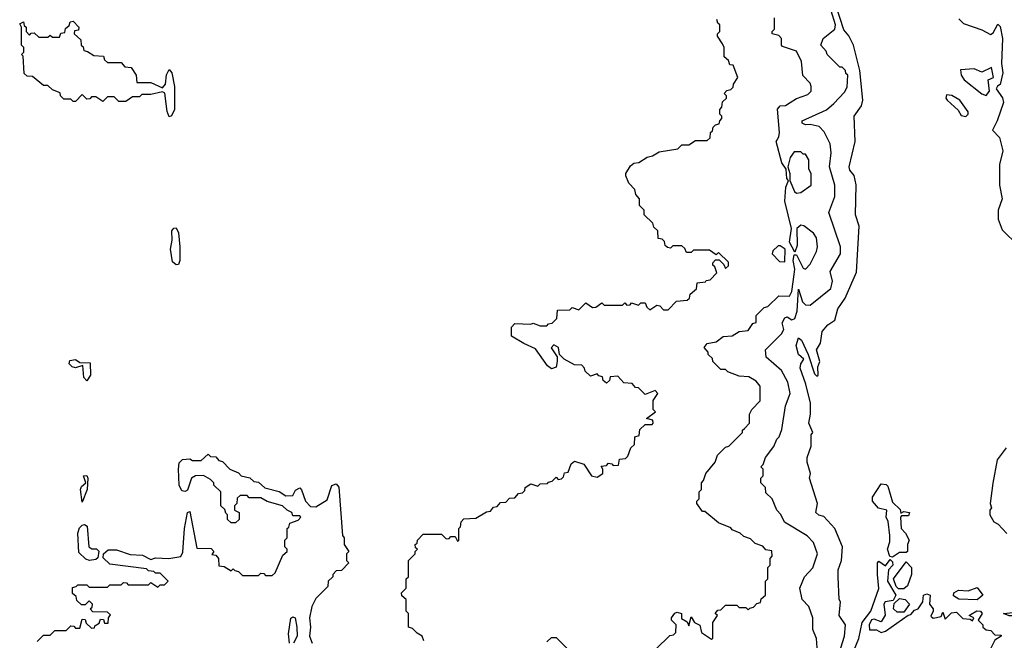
# Model space of a CAD drawing. Extents: x 2668140 to 2765664, y 823621 to 955240.
# Tile 201 of 256: x 2686292 to 2690594, y 905557 to 908267. Entities that reach past the tile are written whole.
import ezdxf

# ---------------------------------------------------------------- set-up
doc = ezdxf.new("R2010")
doc.units = 0

msp = doc.modelspace()

# ---------------------------------------------------------------- linework, layer by layer
at = {"layer": '0CON02XD'}
for points in [[(2689880, 905525), (2689896, 905575), (2689900, 905625), (2689872.5, 905665), (2689877.5, 905725), (2689872.5, 905735), (2689867.5, 905835), (2689867.5, 905865), (2689882.5, 905905), (2689886.7, 905965), (2689852.5, 906045), (2689805, 906097.5), (2689783, 906103), (2689770, 906115), (2689777.5, 906155), (2689742.5, 906265), (2689747.5, 906285), (2689732.5, 906335), (2689732.5, 906355), (2689750, 906405), (2689750, 906455), (2689757.5, 906465), (2689740, 906505), (2689747.5, 906545), (2689746.7, 906593.3), (2689727.1, 906675), (2689701.4, 906745), (2689704, 906765), (2689717.5, 906785), (2689694.2, 906805), (2689684.4, 906844.4), (2689695, 906877.5), (2689708, 906868), (2689736.7, 906805), (2689765, 906720), (2689775, 906710), (2689780, 906715), (2689778.3, 906751.7), (2689787.5, 906775), (2689772.5, 906825), (2689790, 906855), (2689797.5, 906905), (2689822.5, 906935), (2689852.5, 906955), (2689866.7, 907005), (2689898.8, 907051.2), (2689947.5, 907165), (2689960, 907365), (2689943.8, 907415), (2689946.4, 907546.4), (2689937, 907587), (2689919.3, 907609.3), (2689916.2, 907625), (2689942.5, 907735), (2689937.5, 907845), (2689969.7, 907890.3), (2689975.8, 907915), (2689962.5, 908045), (2689934, 908155), (2689915, 908196.7), (2689892.5, 908222.5), (2689840.9, 908380.9)], [(2689071.7, 905518.3), (2689131.7, 905578.3), (2689148.3, 905581.7), (2689158.3, 905591.7), (2689160, 905625), (2689140, 905645), (2689140, 905655), (2689153.8, 905676.2), (2689165, 905680), (2689182.5, 905675), (2689183, 905653), (2689208.3, 905638.3), (2689215, 905620), (2689225, 905660), (2689240, 905635), (2689263.3, 905623.3), (2689270.7, 905590.7), (2689315, 905562.5), (2689320, 905565), (2689320, 905635), (2689340, 905665), (2689330, 905675), (2689341.7, 905688.3), (2689355, 905690), (2689375, 905710), (2689425, 905710), (2689435, 905700), (2689465, 905700), (2689475, 905690), (2689481.7, 905698.3), (2689498.3, 905701.7), (2689511.7, 905718.3), (2689528.3, 905721.7), (2689531.7, 905738.3), (2689550, 905755), (2689550, 905815), (2689560, 905825), (2689560, 905875), (2689570, 905885), (2689570, 905915), (2689580, 905925), (2689578.3, 905948.3), (2689551.7, 905951.7), (2689538.3, 905968.3), (2689505, 905980), (2689485, 906000), (2689455, 906010), (2689440, 906025), (2689405, 906040), (2689398.3, 906048.3), (2689345, 906070), (2689285, 906120), (2689275, 906120), (2689250, 906155), (2689250, 906165), (2689260, 906175), (2689260, 906205), (2689270, 906215), (2689270, 906245), (2689280, 906255), (2689290, 906285), (2689330, 906335), (2689340, 906365), (2689375, 906400), (2689390, 906405), (2689450, 906465), (2689450, 906475), (2689458.3, 906481.7), (2689480, 906505), (2689480, 906545), (2689490, 906565), (2689527, 906603), (2689527, 906667), (2689509.3, 906689.3), (2689477, 906707), (2689435, 906710), (2689385, 906730), (2689375, 906740), (2689355, 906740), (2689320, 906775), (2689318.3, 906788.3), (2689300, 906805), (2689300, 906815), (2689282.5, 906835), (2689295, 906852.5), (2689335, 906860), (2689365, 906884), (2689405, 906886.7), (2689435, 906906.2), (2689475, 906910), (2689495, 906940), (2689510, 906945), (2689510, 906975), (2689545, 907010), (2689560, 907015), (2689608.3, 907061.7), (2689655, 907060), (2689665, 907080), (2689675.6, 907155), (2689677.8, 907177.8), (2689670.8, 907215), (2689675, 907240), (2689685, 907240), (2689715, 907182.5), (2689725, 907177.5), (2689745, 907200), (2689772.5, 907255), (2689777.5, 907275), (2689772.5, 907315), (2689760, 907335), (2689717, 907367), (2689705, 907370), (2689687.5, 907355), (2689688.3, 907281.7), (2689678.3, 907251.7), (2689655.6, 907295), (2689663.8, 907355), (2689634.2, 907474.2), (2689639.2, 907535), (2689650, 907565), (2689643.9, 907573.9), (2689640, 907615), (2689622.2, 907642.2), (2689596.7, 907735), (2689608.8, 907755), (2689612, 907775), (2689603, 907877), (2689615, 907891.2), (2689637, 907893), (2689657.5, 907905), (2689685, 907922.5), (2689735, 907940), (2689750, 907955), (2689750, 907975), (2689745, 907990), (2689713, 908023), (2689707.5, 908085), (2689685, 908130), (2689625, 908150), (2689620, 908155), (2689620, 908185), (2689608.3, 908198.3), (2689580, 908205), (2689580, 908215), (2689590, 908225), (2689590, 908275)], [(2689776.7, 905525), (2689772.5, 905565), (2689757.5, 905605), (2689757.5, 905655), (2689740, 905705), (2689710, 905735), (2689700, 905785), (2689720, 905835), (2689757, 905873), (2689777.5, 905935), (2689760, 905985), (2689733, 906013), (2689633.6, 906073.6), (2689617, 906107), (2689600, 906125), (2689580, 906175), (2689551.7, 906201.7), (2689550, 906225), (2689530, 906245), (2689530, 906265), (2689540, 906275), (2689540, 906305), (2689530, 906315), (2689540, 906325), (2689550, 906355), (2689587, 906403), (2689600, 906435), (2689610, 906445), (2689621.7, 906478.3), (2689638.3, 906581.7), (2689657.5, 906635), (2689647.5, 906685), (2689620, 906735), (2689553.6, 906793.6), (2689550, 906825), (2689620, 906895), (2689630, 906915), (2689623.3, 906943.3), (2689634.3, 906965.7), (2689645, 906970), (2689665, 906956.7), (2689677.7, 906962.3), (2689689.2, 906995), (2689695, 907090), (2689712.5, 907035), (2689725, 907022.5), (2689745, 907020), (2689836.4, 907093.6), (2689842.5, 907125), (2689833, 907167), (2689877.5, 907245), (2689877.5, 907275), (2689827.5, 907425), (2689853.3, 907495), (2689852.5, 907545), (2689830, 907625), (2689836.7, 907685), (2689832.5, 907725), (2689807, 907777), (2689785, 907800), (2689745, 907810), (2689725, 907807.5), (2689710, 907815), (2689710, 907825), (2689816.1, 907873.9), (2689849.5, 907900.5), (2689895, 907950), (2689907, 907973), (2689910, 908025), (2689901.7, 908031.7), (2689900, 908045), (2689885, 908060), (2689875, 908060), (2689820, 908115), (2689815, 908130), (2689792.5, 908155), (2689802.5, 908185), (2689852.5, 908225), (2689856.7, 908245), (2689836.7, 908305)], [(2686945, 907842.5), (2686935.8, 907865.8), (2686925.7, 907945.7), (2686915, 907952.5), (2686865, 907940), (2686825, 907940), (2686815, 907930), (2686785, 907930), (2686755, 907910), (2686725, 907910), (2686705, 907930), (2686675, 907930), (2686655, 907910), (2686625, 907930), (2686605, 907930), (2686598.3, 907921.7), (2686585, 907920), (2686565, 907940), (2686535, 907910), (2686525, 907910), (2686515, 907920), (2686485, 907920), (2686470, 907935), (2686468.3, 907948.3), (2686435, 907960), (2686415, 907980), (2686395, 907980), (2686348.3, 908018.3), (2686325, 908020), (2686311.7, 908031.7), (2686307.5, 908107.5), (2686300, 908115), (2686310, 908125), (2686310, 908145), (2686300, 908155), (2686300, 908235), (2686291.7, 908248.3), (2686308.3, 908258.3), (2686311.7, 908241.7), (2686320, 908235), (2686320, 908215), (2686335, 908200), (2686341.7, 908208.3), (2686355, 908210), (2686375, 908190), (2686415, 908190), (2686425, 908200), (2686435, 908190), (2686465, 908190), (2686471.7, 908208.3), (2686488.3, 908211.7), (2686491.7, 908228.3), (2686508.3, 908241.7), (2686511.7, 908258.3), (2686525, 908260), (2686550, 908235), (2686548.3, 908221.7), (2686531.7, 908218.3), (2686530, 908205), (2686558.3, 908178.3), (2686560, 908155), (2686568.3, 908148.3), (2686571.7, 908131.7), (2686588.3, 908128.3), (2686615, 908110), (2686658.3, 908108.3), (2686661.7, 908091.7), (2686675, 908080), (2686735, 908080), (2686751.7, 908061.7), (2686778.3, 908058.3), (2686800, 908025), (2686803, 907993), (2686865, 907992.5), (2686915, 907970), (2686928, 907985), (2686933.6, 908026.4), (2686945, 908050), (2686956.7, 908035), (2686968.6, 907975), (2686967.5, 907875), (2686955, 907846.7), (2686945, 907842.5)], [(2688495, 906852.5), (2688440, 906885), (2688440, 906925), (2688455, 906940), (2688525, 906937.5), (2688535, 906942.5), (2688565, 906930), (2688595, 906930), (2688601.7, 906938.3), (2688618.3, 906941.7), (2688638.3, 906961.7), (2688641.7, 906998.3), (2688695, 907000), (2688705, 907010), (2688735, 907000), (2688765, 907030), (2688795, 907010), (2688808.3, 907011.7), (2688835, 907030), (2688845, 907020), (2688925, 907020), (2688935, 907030), (2688945, 907020), (2688958.3, 907021.7), (2688965, 907030), (2688995, 907020), (2689005, 907030), (2689025, 907030), (2689031.7, 907011.7), (2689045, 907000), (2689075, 907020), (2689088.3, 907018.3), (2689105, 907000), (2689125, 907000), (2689161.7, 907038.3), (2689208.3, 907041.7), (2689218.3, 907051.7), (2689221.7, 907068.3), (2689248.3, 907091.7), (2689251.7, 907118.3), (2689288.3, 907121.7), (2689291.7, 907128.3), (2689308.3, 907131.7), (2689338.3, 907161.7), (2689328.3, 907188.3), (2689320, 907195), (2689320, 907205), (2689331.7, 907218.3), (2689348.3, 907218.3), (2689368.3, 907198.3), (2689375, 907180), (2689388.3, 907191.7), (2689388.3, 907208.3), (2689345, 907250), (2689335, 907240), (2689305, 907260), (2689235, 907260), (2689225, 907250), (2689205, 907250), (2689198.3, 907268.3), (2689185, 907280), (2689145, 907280), (2689135, 907270), (2689121.7, 907271.7), (2689111.7, 907281.7), (2689108.3, 907298.3), (2689098.3, 907308.3), (2689081.7, 907311.7), (2689080, 907345), (2689061.7, 907361.7), (2689058.3, 907378.3), (2689020, 907415), (2689020, 907435), (2689000, 907455), (2689000, 907485), (2688983, 907503), (2688980, 907525), (2688953, 907553), (2688940, 907585), (2688940, 907595), (2688960.7, 907629.3), (2688975, 907640), (2688997, 907643), (2689033, 907667), (2689057, 907673), (2689085, 907690), (2689167, 907703), (2689185, 907720), (2689215, 907720), (2689245, 907740), (2689295, 907740), (2689308.3, 907751.7), (2689310, 907775), (2689318.3, 907781.7), (2689321.7, 907798.3), (2689331.7, 907808.3), (2689348.3, 907811.7), (2689350, 907825), (2689360, 907835), (2689360, 907845), (2689350, 907855), (2689350, 907875), (2689360, 907885), (2689361.7, 907908.3), (2689380, 907925), (2689380, 907935), (2689370, 907945), (2689381.7, 907958.3), (2689398.3, 907961.7), (2689408.3, 907971.7), (2689410, 907985), (2689430, 908015), (2689408.3, 908068.3), (2689395, 908070), (2689388.3, 908088.3), (2689370, 908105), (2689370, 908145), (2689361.7, 908161.7), (2689340, 908195), (2689340, 908205), (2689350, 908215), (2689350, 908245), (2689341.7, 908251.7), (2689338.3, 908268.3)], [(2690395, 908270), (2690415, 908250), (2690495, 908222.5), (2690533, 908203), (2690545, 908210), (2690565, 908247.5), (2690575, 908237.5), (2690585.7, 908184.3), (2690581.2, 908075), (2690587.5, 908035), (2690576.2, 907983.8), (2690563.3, 907976.7), (2690557.5, 907965), (2690586.1, 907926.1), (2690590, 907905), (2690562.5, 907825), (2690542, 907785), (2690572.9, 907752.9), (2690587.5, 907695), (2690572, 907635), (2690572, 907545), (2690583.8, 907485), (2690567.1, 907435), (2690566.7, 907396.7), (2690585, 907350), (2690655, 907280)], [(2690515, 907936.2), (2690528.8, 907955), (2690522.5, 908005), (2690546.2, 908015), (2690538.3, 908058.3), (2690495, 908037.5), (2690462, 908052), (2690402.3, 908047.7), (2690405.6, 908025), (2690418.9, 908005), (2690495, 907942.9), (2690515, 907936.2)], [(2690425, 907844.3), (2690435.8, 907855), (2690435.7, 907865), (2690400, 907915), (2690365, 907936.2), (2690340.7, 907939.3), (2690337.5, 907925), (2690343.3, 907915), (2690392, 907872), (2690405, 907848.8), (2690425, 907844.3)], [(2689685, 907510), (2689705, 907512.5), (2689750, 907545), (2689750, 907595), (2689740, 907615), (2689740, 907655), (2689725, 907680), (2689715, 907680), (2689705, 907690), (2689675, 907690), (2689657.5, 907665), (2689647.5, 907625), (2689656.7, 907595), (2689656.7, 907565), (2689677, 907517), (2689685, 907510)], [(2686975, 907196.7), (2686959.2, 907209.2), (2686951.2, 907265), (2686958, 907305), (2686956.2, 907345), (2686965, 907356), (2686975, 907358), (2686986.1, 907336.1), (2686991.2, 907275), (2686991.2, 907215), (2686985, 907197.5), (2686975, 907196.7)], [(2689635, 907210), (2689636.7, 907265), (2689615, 907280), (2689605, 907280), (2689581.7, 907258.3), (2689580, 907245), (2689611.7, 907211.7), (2689635, 907210)], [(2688057.5, 905555), (2688050, 905575), (2688028.3, 905588.3), (2688008.3, 905608.3), (2687990, 905615), (2687990, 905675), (2687980, 905685), (2687980, 905735), (2687961.7, 905751.7), (2687960, 905765), (2687980, 905785), (2687980, 905825), (2687990, 905835), (2687990, 905905), (2688020, 905935), (2688020, 905945), (2688030, 905955), (2688021.7, 905961.7), (2688020, 905975), (2688028.3, 905981.7), (2688030, 905995), (2688055, 906020), (2688135, 906020), (2688155, 906000), (2688168.3, 906001.7), (2688175, 906010), (2688195, 906010), (2688205, 905990), (2688210, 905995), (2688210, 906045), (2688217, 906053), (2688220, 906075), (2688231.7, 906088.3), (2688285, 906090), (2688331.7, 906118.3), (2688348.3, 906121.7), (2688361.7, 906138.3), (2688378.3, 906141.7), (2688391.7, 906158.3), (2688415, 906160), (2688431.7, 906178.3), (2688455, 906180), (2688471.7, 906198.3), (2688488.3, 906201.7), (2688498.3, 906211.7), (2688500, 906225), (2688525, 906240), (2688555, 906230), (2688565, 906240), (2688598.3, 906241.7), (2688601.7, 906248.3), (2688618.3, 906251.7), (2688635, 906270), (2688645, 906260), (2688658.3, 906261.7), (2688668.3, 906271.7), (2688671.7, 906288.3), (2688688.3, 906291.7), (2688701.7, 906328.3), (2688715, 906340), (2688756.2, 906326.2), (2688790, 906275), (2688815, 906270), (2688840, 906285), (2688840, 906305), (2688831.7, 906318.3), (2688855, 906320), (2688865, 906330), (2688878.3, 906328.3), (2688885, 906320), (2688908.3, 906321.7), (2688911.7, 906348.3), (2688938.3, 906351.7), (2688948.3, 906361.7), (2688961.7, 906398.3), (2688978.3, 906411.7), (2688980, 906445), (2688998.3, 906451.7), (2689001.7, 906478.3), (2689025, 906500), (2689055, 906500), (2689060, 906505), (2689058.3, 906518.3), (2689030, 906525), (2689070, 906555), (2689060, 906565), (2689060, 906605), (2689080, 906635), (2689068.3, 906648.3), (2689025, 906630), (2688995, 906660), (2688981.7, 906661.7), (2688968.3, 906678.3), (2688931.7, 906681.7), (2688905, 906710), (2688871.7, 906708.3), (2688868.3, 906691.7), (2688855, 906680), (2688841.7, 906691.7), (2688838.3, 906708.3), (2688821.7, 906711.7), (2688815, 906720), (2688785, 906710), (2688761.7, 906731.7), (2688760, 906745), (2688748.3, 906758.3), (2688715, 906760), (2688670, 906785), (2688650, 906805), (2688646.1, 906836.1), (2688625, 906847.5), (2688613.6, 906833.6), (2688640, 906795), (2688640, 906775), (2688635, 906750), (2688615, 906742.5), (2688597.5, 906755), (2688545, 906830), (2688495, 906852.5)], [(2686585, 906690), (2686572.5, 906705), (2686567.5, 906757.5), (2686535, 906747.5), (2686521.2, 906751.2), (2686507.5, 906765), (2686510.7, 906779.3), (2686535, 906783.3), (2686555, 906770), (2686599.3, 906769.3), (2686601.2, 906715), (2686585, 906690)], [(2690601.7, 906398.3), (2690562.5, 906345), (2690543, 906243), (2690532.5, 906155), (2690537.5, 906135), (2690530, 906125), (2690530, 906105), (2690547.5, 906075), (2690567.5, 906065), (2690605, 906023.3)], [(2686368.3, 905551.7), (2686395, 905580), (2686425, 905580), (2686445, 905600), (2686495, 905600), (2686515, 905620), (2686528.3, 905618.3), (2686535, 905610), (2686555, 905610), (2686565, 905650), (2686578.3, 905648.3), (2686581.7, 905631.7), (2686605, 905610), (2686618.3, 905611.7), (2686620, 905620), (2686638.3, 905631.7), (2686645, 905650), (2686658.3, 905648.3), (2686661.7, 905631.7), (2686678.3, 905631.7), (2686680, 905655), (2686688.3, 905668.3), (2686675, 905680), (2686611.7, 905681.7), (2686600, 905695), (2686608.3, 905701.7), (2686610, 905715), (2686595, 905730), (2686578.3, 905711.7), (2686561.7, 905711.7), (2686541.7, 905731.7), (2686538.3, 905748.3), (2686521.7, 905761.7), (2686521.7, 905788.3), (2686538.3, 905791.7), (2686545, 905800), (2686585, 905800), (2686595, 905790), (2686675, 905790), (2686685, 905800), (2686735, 905800), (2686745, 905810), (2686758.3, 905808.3), (2686765, 905800), (2686855, 905800), (2686865, 905810), (2686895, 905790), (2686905, 905800), (2686925, 905800), (2686940, 905815), (2686905, 905850), (2686885, 905850), (2686878.3, 905858.3), (2686855, 905860), (2686845, 905870), (2686685, 905890), (2686657, 905917), (2686657.5, 905935), (2686677.7, 905952.3), (2686715, 905952.5), (2686775, 905931.2), (2686828.3, 905928.3), (2686865, 905910), (2686885, 905916.7), (2686943.8, 905913.8), (2686995, 905923.8), (2687005, 905942.5), (2687011.4, 906045), (2687024.2, 906115.8), (2687035, 906120), (2687065, 905960), (2687128.3, 905958.3), (2687140, 905945), (2687131.7, 905931.7), (2687148.3, 905928.3), (2687160, 905915), (2687161.7, 905881.7), (2687185, 905880), (2687215, 905860), (2687225, 905870), (2687231.7, 905861.7), (2687248.3, 905858.3), (2687265, 905840), (2687335, 905840), (2687345, 905850), (2687358.3, 905848.3), (2687365, 905840), (2687395, 905840), (2687408.3, 905851.7), (2687441.7, 905928.3), (2687460, 905945), (2687460, 905955), (2687450, 905965), (2687450, 905995), (2687460, 906005), (2687460, 906045), (2687468.3, 906051.7), (2687471.7, 906068.3), (2687508.3, 906081.7), (2687520, 906095), (2687515, 906100), (2687485, 906100), (2687480, 906115), (2687460, 906125), (2687440, 906145), (2687373, 906163), (2687345, 906180), (2687295, 906180), (2687285, 906190), (2687255, 906190), (2687241.7, 906178.3), (2687240, 906155), (2687230, 906145), (2687230, 906125), (2687250, 906115), (2687250, 906085), (2687235, 906070), (2687215, 906070), (2687200, 906085), (2687200, 906105), (2687191.7, 906111.7), (2687188.3, 906128.3), (2687170, 906145), (2687170, 906205), (2687140, 906235), (2687140, 906245), (2687125, 906260), (2687095, 906277.5), (2687060, 906275), (2687042.5, 906265), (2687025, 906212.5), (2687015, 906206.7), (2687000, 906210), (2686988.8, 906235), (2686986.1, 906303.9), (2686988.3, 906331.7), (2687003, 906347), (2687035, 906350), (2687047, 906343), (2687085, 906342.5), (2687115, 906370), (2687125, 906360), (2687148.3, 906358.3), (2687161.7, 906341.7), (2687178.3, 906338.3), (2687210, 906305), (2687248.3, 906288.3), (2687260, 906275), (2687297, 906267), (2687315, 906250), (2687335, 906247.5), (2687363, 906223), (2687425, 906207.5), (2687455, 906187.5), (2687485, 906190), (2687496.7, 906213.3), (2687515, 906222.5), (2687523.6, 906213.6), (2687540, 906165), (2687561.7, 906141.7), (2687585, 906140), (2687635, 906170), (2687655, 906232.5), (2687675, 906240), (2687686.1, 906226.1), (2687702.5, 906015), (2687710, 906005), (2687710, 905975), (2687730, 905945), (2687720, 905935), (2687720, 905905), (2687730, 905895), (2687698.3, 905861.7), (2687675, 905860), (2687660, 905845), (2687660, 905835), (2687640, 905815), (2687638.3, 905791.7), (2687585, 905740), (2687567.5, 905705), (2687557.5, 905655), (2687562.5, 905615), (2687557.5, 905575), (2687570, 905545)], [(2686565, 906160), (2686556.7, 906215), (2686561.7, 906228.3), (2686580, 906245), (2686570, 906275), (2686585, 906277.5), (2686590, 906265), (2686586.7, 906215), (2686565, 906160)], [(2690105, 905920), (2690093, 905923), (2690083.8, 905955), (2690093, 905987), (2690093.3, 906015), (2690086.4, 906076.4), (2690077.5, 906095), (2690080, 906125), (2690043.9, 906133.9), (2690017.5, 906165), (2690018.3, 906181.7), (2690055, 906240), (2690077, 906237), (2690085, 906230), (2690105, 906160), (2690138.3, 906128.3), (2690141.7, 906111.7), (2690155, 906120), (2690180, 906115), (2690175, 906100), (2690145, 906100), (2690140, 906095), (2690142.5, 906045), (2690162.5, 906025), (2690177.5, 905995), (2690170, 905975), (2690170, 905945), (2690165, 905940), (2690135, 905940), (2690105, 905920)], [(2686596.4, 905906.4), (2686581.2, 905911.2), (2686550, 905940), (2686545.8, 906025), (2686552.3, 906047.7), (2686565, 906060), (2686575, 906063.3), (2686586.7, 906055), (2686593.3, 905965), (2686607, 905957), (2686627, 905957), (2686637, 905947), (2686632.5, 905917.5), (2686625, 905910), (2686596.4, 905906.4)], [(2689937.5, 905515), (2689957.5, 905565), (2689972.5, 905635), (2690010, 905685), (2690046.1, 905783.9), (2690040, 905845), (2690040, 905895), (2690045, 905902.5), (2690075, 905882.5), (2690095, 905910), (2690105, 905900), (2690106.7, 905885), (2690087.5, 905865), (2690083.8, 905815), (2690120, 905755), (2690108.3, 905731.7), (2690072.5, 905725), (2690067.5, 905715), (2690073, 905667), (2690055, 905637.5), (2690025, 905650), (2690013.3, 905646.7), (2690002.5, 905625), (2690005, 905602.5), (2690035, 905603.3), (2690055, 905591.2), (2690075, 905596.7), (2690173, 905667), (2690185, 905670), (2690201.2, 905688.8), (2690217.5, 905695), (2690237.5, 905725), (2690240, 905755), (2690255, 905760), (2690270, 905755), (2690266.2, 905715), (2690282.5, 905695), (2690283.3, 905685), (2690272.5, 905662.5), (2690283.3, 905653.3), (2690318.3, 905661.7), (2690325, 905680), (2690335, 905650), (2690363, 905677), (2690385, 905680), (2690413, 905653), (2690445, 905650), (2690455, 905642.5), (2690460, 905655), (2690440, 905665), (2690448.3, 905671.7), (2690473.6, 905686.4), (2690490, 905685), (2690496.7, 905675), (2690480, 905645), (2690500, 905625), (2690500, 905615), (2690515, 905602.5), (2690535, 905600), (2690551.7, 905581.7), (2690580, 905580), (2690580, 905575), (2690551.7, 905558.3), (2690535, 905522.5)], [(2690131.7, 905781.7), (2690121.7, 905791.7), (2690110, 905825), (2690165, 905900), (2690187.5, 905875), (2690187.5, 905845), (2690170, 905795), (2690155, 905782.5), (2690131.7, 905781.7)], [(2690475, 905733.3), (2690395, 905737.5), (2690371.7, 905751.7), (2690372.5, 905765), (2690393.9, 905776.1), (2690435, 905773.3), (2690475, 905787.5), (2690500, 905755), (2690475, 905733.3)], [(2690155, 905680), (2690125, 905680), (2690110, 905695), (2690111.7, 905718.3), (2690135, 905740), (2690160, 905735), (2690180, 905715), (2690155, 905680)], [(2687470, 905545), (2687466, 905585), (2687476.2, 905653.8), (2687485, 905660), (2687495.8, 905655.8), (2687502.5, 905615), (2687504.3, 905575), (2687487.5, 905545)], [(2690705, 905648.8), (2690665, 905663.8), (2690615, 905664), (2690590, 905675), (2690631.7, 905678.3), (2690665, 905670), (2690685, 905676), (2690725.9, 905675.9), (2690737.5, 905665), (2690725, 905651.2), (2690705, 905648.8)], [(2688595, 905550), (2688615, 905570), (2688635, 905570), (2688685, 905520)]]:
    msp.add_lwpolyline(points, dxfattribs=at)

doc.saveas('drawing.dxf')
